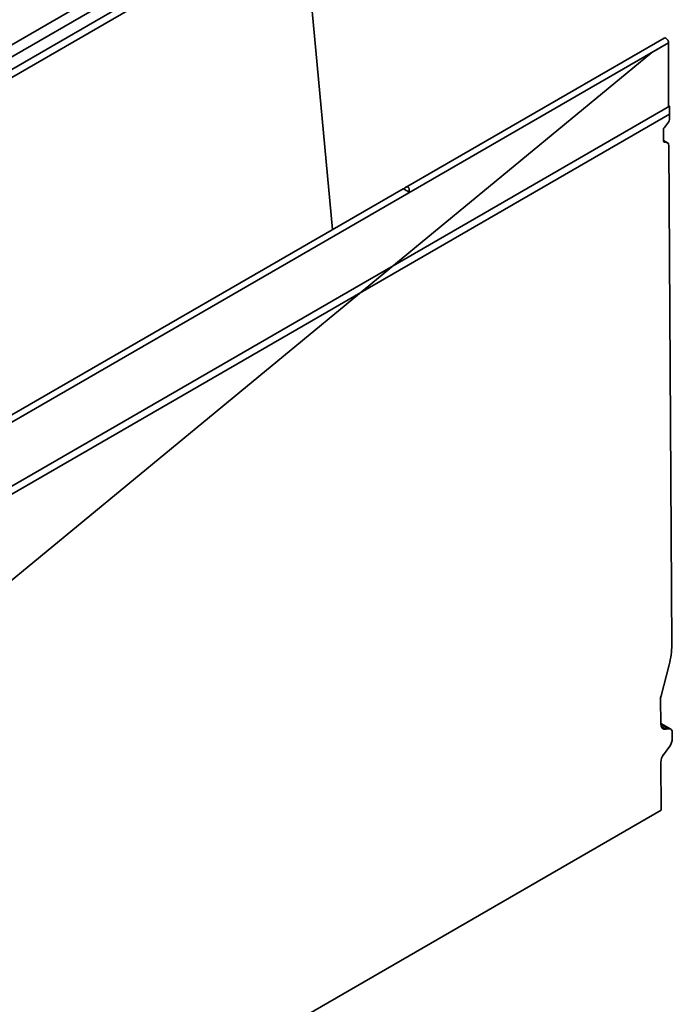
# Model space of a CAD drawing. Header units: metres. Extents: x 2158 to 2361, y 3646 to 3696.
# Tile 29 of 44: x 2212.531 to 2212.972, y 3658.347 to 3659.013. Entities that reach past the tile are written whole.
import ezdxf

# ---------------------------------------------------------------- set-up
doc = ezdxf.new("R2010")
doc.units = ezdxf.units.M
doc.header["$LTSCALE"] = 5
doc.layers.add('N-WE-RI-HWA_GOOT_LIJNGOOT-G gesloten', color=1, linetype='Continuous', lineweight=35)

msp = doc.modelspace()

# ---------------------------------------------------------------- linework, layer by layer
at = {"layer": 'N-WE-RI-HWA_GOOT_LIJNGOOT-G gesloten'}
for p, q in [((2212.41337, 3658.9313), (2212.67218, 3659.0807)), ((2212.72298, 3659.07858), (2212.74245, 3658.87097)), ((2212.43141, 3658.93354), (2212.66758, 3659.06988)), ((2212.67072, 3659.06319), (2212.42887, 3658.92357)), ((2212.67072, 3659.05771), (2212.42887, 3658.9181)), ((2212.96675, 3659.00046), (2212.79181, 3658.89947)), ((2212.26485, 3658.59023), (2212.96983, 3658.99721)), ((2212.96983, 3658.99721), (2212.95855, 3658.99069)), ((2212.96983, 3658.95439), (2212.96983, 3658.99721)), ((2212.97049, 3658.95442), (2212.2648, 3658.54703)), ((2212.97049, 3658.95442), (2212.96983, 3658.9548)), ((2212.97049, 3658.94894), (2212.97049, 3658.95442)), ((2212.97049, 3658.94894), (2212.2648, 3658.54155)), ((2212.97051, 3658.94624), (2212.97049, 3658.94894)), ((2212.967, 3658.93994), (2212.96911, 3658.94258)), ((2212.96634, 3658.93099), (2212.9663, 3658.93811)), ((2212.96907, 3658.92967), (2212.96634, 3658.93124)), ((2212.96848, 3658.92985), (2212.96634, 3658.93108)), ((2212.96654, 3658.93028), (2212.96706, 3658.92998)), ((2212.96848, 3658.92985), (2212.96706, 3658.92998)), ((2212.97195, 3658.58999), (2212.96991, 3658.92783)), ((2212.79026, 3658.89857), (2212.43826, 3658.69537)), ((2212.96469, 3658.55567), (2212.97014, 3658.57658)), ((2212.96446, 3658.53705), (2212.96436, 3658.55323)), ((2212.97125, 3658.5331), (2212.96446, 3658.53702)), ((2212.96995, 3658.53331), (2212.96449, 3658.53647)), ((2212.96481, 3658.53501), (2212.96822, 3658.53304)), ((2212.96995, 3658.53331), (2212.96822, 3658.53304)), ((2212.97233, 3658.52684), (2212.9723, 3658.5308)), ((2212.96627, 3658.51588), (2212.97067, 3658.52165)), ((2212.96462, 3658.5107), (2212.96481, 3658.47838)), ((2212.96481, 3658.47838), (2212.26053, 3658.07181))]:
    msp.add_line(p, q, dxfattribs=at)
at = {"layer": 'N-WE-RI-HWA_GOOT_LIJNGOOT-G gesloten', "ltscale": 0.1}
msp.add_line((2212.95855, 3658.99069), (2212.26624, 3658.42048), dxfattribs=at)
at = {"layer": 'N-WE-RI-HWA_GOOT_LIJNGOOT-G gesloten', "flags": 128}
msp.add_lwpolyline([(2212.96983, 3658.99721), (2212.9697, 3658.99809), (2212.9693, 3658.99899), (2212.96872, 3658.99978), (2212.96803, 3659.00033), (2212.96734, 3659.00057), (2212.96675, 3659.00046)], dxfattribs=at)
at = {"layer": 'N-WE-RI-HWA_GOOT_LIJNGOOT-G gesloten'}
for centre, major_axis, ratio, start_param, end_param in [((2212.96768, 3658.9446), (0.00198, 0.00348), 0.581398, 4.446968, 5.494166), ((2212.96771, 3658.93893), (0.00099, 0.00174), 0.581398, 1.305375, 2.352573), ((2212.96776, 3658.93181), (0.00099, 0.00174), 0.581398, 2.352573, 3.39977), ((2212.96708, 3658.92619), (0.00198, 0.00348), 0.581398, 5.494166, 6.541363), ((2212.79265, 3658.89701), (0.00239, -0.00156), 0.057514, 0.973705, 3.112423), ((2212.79197, 3658.89662), (0.00151, 0.00303), 0.61436, 4.891809, 7.598612), ((2212.94083, 3658.57203), (0.02177, 0.03824), 0.581398, 5.1451, 5.494166), ((2212.97002, 3658.55649), (0.00396, 0.00695), 0.581398, 2.003507, 2.352573), ((2212.97012, 3658.54032), (0.00396, 0.00695), 0.581398, 2.352573, 3.574303), ((2212.96877, 3658.52876), (0.00247, 0.00435), 0.581398, 5.494166, 6.715896), ((2212.9695, 3658.52521), (0.00127, 0.00485), 0.520751, 4.035564, 5.187481), ((2212.96745, 3658.51233), (0.00127, 0.00485), 0.520751, 0.893971, 2.045888)]:
    msp.add_ellipse(centre, major_axis=major_axis, ratio=ratio, start_param=start_param, end_param=end_param, dxfattribs=at)

doc.saveas('drawing.dxf')
